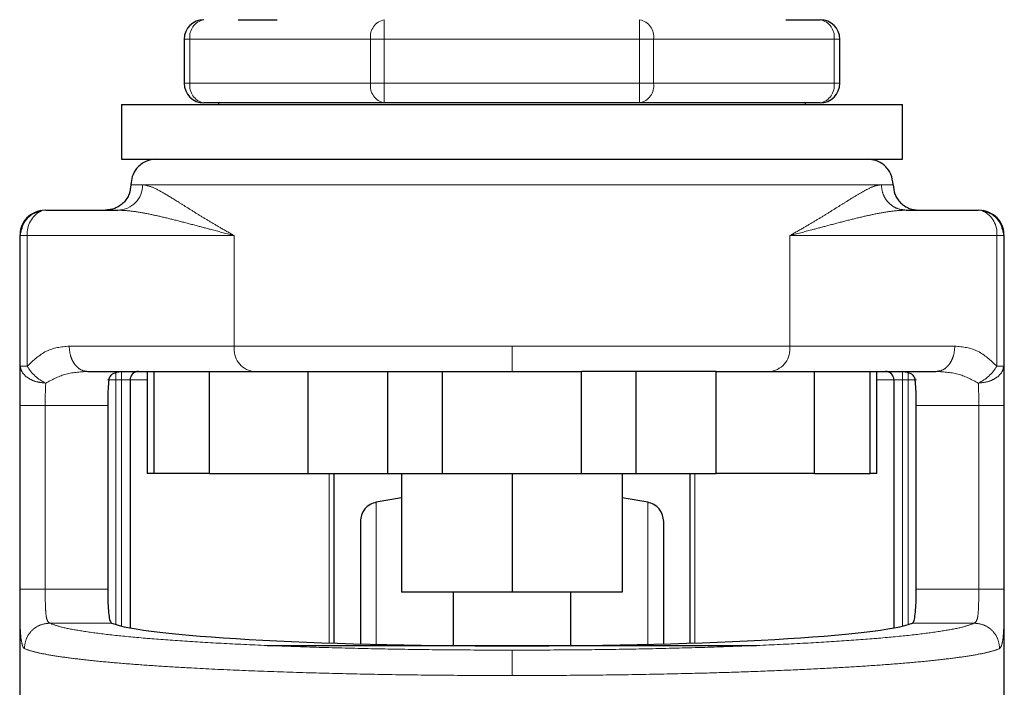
# Model space of a CAD drawing. Header units: millimetres. Extents: x 19 to 263, y 62 to 156.
# Tile 35 of 77: x 125.51 to 127.53, y 62.87 to 64.23. Entities that reach past the tile are written whole.
import ezdxf

# ---------------------------------------------------------------- set-up
doc = ezdxf.new("R2010")
doc.units = ezdxf.units.MM
doc.linetypes.add('PHANTOM', pattern=[12.7, 6.35, -1.27, 1.27, -1.27, 1.27, -1.27])

msp = doc.modelspace()

# ---------------------------------------------------------------- linework, layer by layer
at = {"color": 7, "linetype": 'Continuous', "lineweight": 25}
for p, q in [((125.9603, 64.2313), (126.0403, 64.2313)), ((127.0803, 64.2313), (127.1503, 64.2313)), ((125.8503, 64.1913), (125.8503, 64.1013)), ((127.1903, 64.1013), (127.1903, 64.1913)), ((125.7222, 64.0578), (125.7222, 63.9462)), ((125.7222, 64.0578), (127.3184, 64.0578)), ((126.2593, 64.0613), (125.8903, 64.0613)), ((125.9203, 64.0613), (125.9203, 64.0578)), ((126.7812, 64.0613), (126.2593, 64.0613)), ((127.1503, 64.0613), (126.7812, 64.0613)), ((127.1203, 64.0578), (127.1203, 64.0613)), ((127.3184, 63.9462), (127.3184, 64.0578)), ((125.7222, 63.9462), (127.3184, 63.9462)), ((125.5672, 63.8421), (125.7147, 63.8421)), ((127.3258, 63.8421), (127.4734, 63.8421)), ((125.5152, 63.7901), (125.5178, 63.8036)), ((127.5228, 63.8036), (127.5253, 63.7901)), ((125.5139, 63.7901), (125.5139, 62.5677)), ((127.5266, 62.5917), (127.5266, 63.7901)), ((125.653, 63.5125), (125.9018, 63.5125)), ((125.7742, 63.5125), (125.7742, 63.3043)), ((125.7879, 63.5125), (125.7879, 63.3043)), ((125.9018, 63.3043), (125.9018, 63.5125)), ((125.9018, 63.5125), (126.103, 63.5125)), ((126.103, 63.5125), (126.103, 63.3043)), ((126.103, 63.5125), (126.1168, 63.5125)), ((126.2668, 63.3043), (126.2668, 63.5125)), ((126.378, 63.3043), (126.378, 63.5125)), ((126.378, 63.5125), (126.6625, 63.5125)), ((126.6625, 63.3043), (126.6625, 63.5125)), ((126.7737, 63.5125), (126.7737, 63.3043)), ((126.9375, 63.5125), (126.9238, 63.5125)), ((126.9375, 63.3043), (126.9375, 63.5125)), ((126.9375, 63.5125), (127.1387, 63.5125)), ((127.1387, 63.3043), (127.1387, 63.5125)), ((127.1387, 63.5125), (127.3875, 63.5125)), ((127.2526, 63.3043), (127.2526, 63.5125)), ((127.2663, 63.3043), (127.2663, 63.5125)), ((125.7395, 63.4951), (125.7395, 62.9886)), ((127.301, 63.4951), (127.301, 62.9886)), ((125.6938, 63.4431), (125.6938, 63.0676)), ((127.3467, 63.0676), (127.3467, 63.4431)), ((125.7879, 63.3043), (125.7742, 63.3043)), ((125.9018, 63.3043), (125.7879, 63.3043)), ((125.9018, 63.3043), (126.103, 63.3043)), ((126.103, 63.3043), (126.2668, 63.3043)), ((126.1559, 63.3043), (126.1559, 62.9574)), ((126.2668, 63.3043), (126.378, 63.3043)), ((126.2947, 63.3043), (126.2947, 63.0614)), ((126.378, 63.3043), (126.6625, 63.3043)), ((126.5203, 63.3043), (126.5203, 63.0614)), ((126.6625, 63.3043), (126.7737, 63.3043)), ((126.7458, 63.3043), (126.7458, 63.0614)), ((126.7737, 63.3043), (126.9375, 63.3043)), ((126.8846, 62.9574), (126.8846, 63.3043)), ((127.1387, 63.3043), (126.9375, 63.3043)), ((127.1387, 63.3043), (127.2526, 63.3043)), ((127.2663, 63.3043), (127.2526, 63.3043)), ((126.2947, 63.2542), (126.2429, 63.2454)), ((126.7977, 63.2454), (126.7458, 63.2542)), ((126.5203, 63.0614), (126.2947, 63.0614)), ((126.4003, 63.0614), (126.4003, 62.9527)), ((126.7458, 63.0614), (126.5203, 63.0614)), ((126.6403, 62.9527), (126.6403, 63.0614)), ((126.02, 62.9527), (127.0201, 62.9527))]:
    msp.add_line(p, q, dxfattribs=at)
at = {"color": 8, "linetype": 'PHANTOM', "lineweight": 18}
for p, q in [((126.2593, 64.1913), (126.2593, 64.2313)), ((126.7812, 64.2313), (126.7812, 64.1913)), ((125.862, 64.1913), (125.8503, 64.1913)), ((125.862, 64.1013), (125.862, 64.1913)), ((125.862, 64.1913), (126.231, 64.1913)), ((126.231, 64.1913), (126.231, 64.1013)), ((126.2593, 64.1913), (126.231, 64.1913)), ((126.2593, 64.1013), (126.2593, 64.1913)), ((126.2593, 64.1913), (126.7812, 64.1913)), ((126.7812, 64.1913), (126.7812, 64.1013)), ((126.8095, 64.1913), (126.7812, 64.1913)), ((126.8095, 64.1013), (126.8095, 64.1913)), ((126.8095, 64.1913), (127.1786, 64.1913)), ((127.1786, 64.1913), (127.1786, 64.1013)), ((127.1903, 64.1913), (127.1786, 64.1913)), ((125.862, 64.1013), (125.8503, 64.1013)), ((125.862, 64.1013), (126.231, 64.1013)), ((126.2593, 64.1013), (126.231, 64.1013)), ((126.2593, 64.1013), (126.7812, 64.1013)), ((126.2593, 64.0613), (126.2593, 64.1013)), ((126.8095, 64.1013), (126.7812, 64.1013)), ((126.7812, 64.1013), (126.7812, 64.0613)), ((126.8095, 64.1013), (127.1786, 64.1013)), ((127.1903, 64.1013), (127.1786, 64.1013)), ((125.7412, 63.8942), (125.7652, 63.8942)), ((125.7652, 63.8942), (127.2754, 63.8942)), ((127.2754, 63.8942), (127.2993, 63.8942)), ((125.5139, 63.7901), (125.5152, 63.7901)), ((125.5152, 63.7901), (125.5152, 63.5231)), ((125.5152, 63.7901), (125.5293, 63.7901)), ((125.5293, 63.7901), (125.9526, 63.7901)), ((125.5293, 63.7901), (125.5293, 63.5231)), ((125.9526, 63.7901), (125.9526, 63.5645)), ((127.0879, 63.5645), (127.0879, 63.7901)), ((127.0879, 63.7901), (127.5113, 63.7901)), ((127.5113, 63.5231), (127.5113, 63.7901)), ((127.5113, 63.7901), (127.5253, 63.7901)), ((127.5253, 63.5231), (127.5253, 63.7901)), ((127.5253, 63.7901), (127.5266, 63.7901)), ((125.9526, 63.5645), (125.6151, 63.5645)), ((126.5203, 63.5645), (125.9526, 63.5645)), ((126.5203, 63.5125), (126.5203, 63.5645)), ((127.0879, 63.5645), (126.5203, 63.5645)), ((127.4255, 63.5645), (127.0879, 63.5645)), ((125.5293, 63.5231), (125.5152, 63.5231)), ((127.5253, 63.5231), (127.5113, 63.5231)), ((125.7105, 63.4951), (125.7105, 63.5125)), ((125.7222, 63.4951), (125.7222, 63.5125)), ((127.3184, 63.5125), (127.3184, 63.4951)), ((127.33, 63.5125), (127.33, 63.4951)), ((125.7105, 63.4951), (125.6932, 63.4951)), ((125.7105, 62.9953), (125.7105, 63.4951)), ((125.7105, 63.4951), (125.7222, 63.4951)), ((125.7395, 63.4951), (125.7222, 63.4951)), ((125.7222, 63.4951), (125.7222, 62.9923)), ((125.7742, 63.4951), (125.7395, 63.4951)), ((127.301, 63.4951), (127.2663, 63.4951)), ((127.301, 63.4951), (127.3184, 63.4951)), ((127.3184, 63.4951), (127.33, 63.4951)), ((127.3184, 62.9923), (127.3184, 63.4951)), ((127.33, 63.4951), (127.3473, 63.4951)), ((127.33, 63.4951), (127.33, 62.9953)), ((125.5141, 63.4431), (125.5141, 63.0676)), ((125.5141, 63.4431), (125.5662, 63.4431)), ((125.5662, 63.4431), (125.6938, 63.4431)), ((125.5662, 63.4431), (125.5662, 63.0676)), ((127.3467, 63.4431), (127.4744, 63.4431)), ((127.4744, 63.0676), (127.4744, 63.4431)), ((127.5264, 63.0676), (127.5264, 63.4431)), ((126.1467, 62.9577), (126.1467, 63.3043)), ((126.8939, 63.3043), (126.8939, 62.9577)), ((126.2429, 62.9527), (126.2429, 63.2454)), ((126.7977, 62.9527), (126.7977, 63.2454)), ((125.5662, 63.0676), (125.5141, 63.0676)), ((125.6938, 63.0676), (125.5662, 63.0676)), ((127.4744, 63.0676), (127.3467, 63.0676)), ((127.5264, 63.0676), (127.4744, 63.0676)), ((125.575, 62.9984), (125.7018, 62.9984)), ((127.3387, 62.9984), (127.4656, 62.9984))]:
    msp.add_line(p, q, dxfattribs=at)
at = {"color": 7, "linetype": 'Continuous', "lineweight": 25, "flags": 128}
for points in [[(125.5672, 63.8421), (125.5598, 63.8411), (125.5575, 63.8404)], [(127.483, 63.8404), (127.4808, 63.8411), (127.4734, 63.8421)]]:
    msp.add_lwpolyline(points, dxfattribs=at)
at = {"color": 7, "linetype": 'Continuous', "lineweight": 25}
for centre, radius, start, end in [((125.8903, 64.1913), 0.04, 90, 180), ((127.1503, 64.1913), 0.04, 0, 90), ((125.8903, 64.1013), 0.04, 180, 270), ((127.1503, 64.1013), 0.04, 270, 360), ((125.7569, 63.4951), 0.0174, 90, 180), ((127.2837, 63.4951), 0.0174, 0, 90)]:
    msp.add_arc(centre, radius, start, end, dxfattribs=at)
at = {"color": 8, "linetype": 'PHANTOM', "lineweight": 18}
for centre, radius, start, end in [((125.8973, 64.1963), 0.0357, 101.4207, 188.0518), ((126.2664, 64.1963), 0.0357, 101.4207, 188.0518), ((126.7742, 64.1963), 0.0357, 351.9517, 78.5803), ((127.1432, 64.1963), 0.0357, 351.9517, 78.5803), ((125.8973, 64.0963), 0.0357, 171.9482, 258.5793), ((126.2664, 64.0963), 0.0357, 171.9482, 258.5793), ((126.7742, 64.0963), 0.0357, 281.4197, 8.0483), ((127.1432, 64.0963), 0.0357, 281.4197, 8.0483), ((125.7139, 63.8934), 0.0513, 270.9086, 0.8794), ((125.5817, 63.7937), 0.0526, 117.3905, 183.9705), ((127.4612, 63.7951), 0.0503, 354.2991, 64.3622), ((125.9989, 63.5584), 0.0467, 172.49, 259.6685), ((127.0416, 63.5584), 0.0467, 280.3354, 7.5095), ((125.6044, 63.568), 0.0875, 210.8627, 244.8572), ((127.4362, 63.568), 0.0875, 295.1418, 329.1419)]:
    msp.add_arc(centre, radius, start, end, dxfattribs=at)
at = {"color": 7, "linetype": 'Continuous', "lineweight": 25}
msp.add_ellipse((126.5203, 63.0074), major_axis=(0.8294, 0), ratio=0.067037, start_param=3.304073, end_param=6.120705, dxfattribs=at)
for points, knots in [([(125.7933, 63.9462), (125.7859, 63.9453), (125.7706, 63.9434), (125.7531, 63.9293), (125.7429, 63.9118), (125.7418, 63.8999), (125.7412, 63.8942)], [0, 0, 0, 0, 0.270244, 0.562426, 0.789738, 1, 1, 1, 1]), ([(127.2993, 63.8942), (127.2984, 63.9016), (127.2965, 63.9169), (127.2824, 63.9344), (127.2649, 63.9445), (127.253, 63.9457), (127.2473, 63.9462)], [0, 0, 0, 0, 0.270263, 0.562441, 0.789735, 1, 1, 1, 1]), ([(125.7412, 63.8942), (125.7405, 63.8876), (125.7395, 63.8776), (125.733, 63.8654), (125.7263, 63.8571), (125.7179, 63.8504), (125.7058, 63.8439), (125.6957, 63.8428), (125.6892, 63.8421)], [0, 0, 0, 0, 0.239459, 0.368366, 0.500011, 0.631654, 0.760548, 1, 1, 1, 1]), ([(127.2993, 63.8942), (127.3, 63.8876), (127.3011, 63.8776), (127.3076, 63.8654), (127.3143, 63.8571), (127.3226, 63.8504), (127.3347, 63.8439), (127.3448, 63.8428), (127.3514, 63.8421)], [0, 0, 0, 0, 0.239456, 0.368362, 0.499987, 0.631629, 0.760522, 1, 1, 1, 1]), ([(125.5571, 63.8412), (125.5512, 63.8394), (125.539, 63.8359), (125.5245, 63.8232), (125.5154, 63.807), (125.5147, 63.7957), (125.5144, 63.7901)], [0, 0, 0, 0, 0.246051, 0.499795, 0.75344, 1, 1, 1, 1]), ([(125.5577, 63.8396), (125.5546, 63.8392), (125.5448, 63.8379), (125.5307, 63.8278), (125.52, 63.815), (125.5183, 63.806), (125.5178, 63.8036)], [0, 0, 0, 0, 0.156833, 0.515531, 0.87421, 1, 1, 1, 1]), ([(127.5227, 63.8036), (127.5223, 63.806), (127.5206, 63.815), (127.5098, 63.8278), (127.4958, 63.838), (127.4859, 63.8392), (127.4829, 63.8396)], [0, 0, 0, 0, 0.125752, 0.484324, 0.842879, 1, 1, 1, 1]), ([(127.5262, 63.7901), (127.5258, 63.7957), (127.5251, 63.807), (127.516, 63.8232), (127.5015, 63.8359), (127.4894, 63.8394), (127.4834, 63.8412)], [0, 0, 0, 0, 0.246556, 0.500206, 0.753936, 1, 1, 1, 1]), ([(125.6961, 63.4951), (125.697, 63.498), (125.6988, 63.5036), (125.7072, 63.5107), (125.715, 63.5117), (125.7202, 63.5125)], [0, 0, 0, 0, 0.250296, 0.499831, 1, 1, 1, 1]), ([(126.1168, 63.5125), (126.1437, 63.5125), (126.1977, 63.5125), (126.2858, 63.5125), (126.3473, 63.5125), (126.378, 63.5125)], [0, 0, 0, 0, 0.333233, 0.667333, 1, 1, 1, 1]), ([(126.9238, 63.5125), (126.8968, 63.5125), (126.8428, 63.5125), (126.7547, 63.5125), (126.6932, 63.5125), (126.6625, 63.5125)], [0, 0, 0, 0, 0.333196, 0.667304, 1, 1, 1, 1]), ([(127.3203, 63.5125), (127.3255, 63.5117), (127.3333, 63.5107), (127.3417, 63.5036), (127.3435, 63.498), (127.3444, 63.4951)], [0, 0, 0, 0, 0.500173, 0.749692, 1, 1, 1, 1]), ([(125.6961, 63.4951), (125.6956, 63.4894), (125.6945, 63.478), (125.6939, 63.4589), (125.6938, 63.4471), (125.6938, 63.4431)], [0, 0, 0, 0, 0.396164, 0.792341, 1, 1, 1, 1]), ([(127.3467, 63.4431), (127.3466, 63.4508), (127.3465, 63.4664), (127.3456, 63.484), (127.3447, 63.4923), (127.3444, 63.4951)], [0, 0, 0, 0, 0.395756, 0.791504, 1, 1, 1, 1]), ([(126.2429, 63.2454), (126.2386, 63.2441), (126.2296, 63.2415), (126.2189, 63.2321), (126.2116, 63.2198), (126.2107, 63.2106), (126.2103, 63.2061)], [0, 0, 0, 0, 0.242335, 0.499998, 0.757643, 1, 1, 1, 1]), ([(126.8303, 63.2061), (126.8298, 63.2106), (126.8289, 63.2198), (126.8217, 63.2321), (126.8109, 63.2415), (126.802, 63.2441), (126.7977, 63.2454)], [0, 0, 0, 0, 0.24236, 0.500002, 0.757628, 1, 1, 1, 1]), ([(126.2103, 63.2061), (126.2103, 63.2051), (126.2103, 63.2031), (126.2103, 63.1875), (126.2103, 63.1633), (126.2103, 63.1307), (126.2103, 63.0913), (126.2103, 63.0461), (126.2103, 63.0012), (126.2103, 62.9695), (126.2103, 62.956)], [0, 0, 0, 0, 0.138134, 0.275214, 0.410204, 0.542178, 0.670346, 0.794046, 0.912777, 1, 1, 1, 1]), ([(126.8303, 62.956), (126.8303, 62.9694), (126.8303, 63.0011), (126.8303, 63.0461), (126.8303, 63.0913), (126.8303, 63.1307), (126.8303, 63.1633), (126.8303, 63.1875), (126.8303, 63.2031), (126.8303, 63.2051), (126.8303, 63.2061)], [0, 0, 0, 0, 0.087352, 0.206066, 0.329748, 0.457898, 0.589853, 0.724825, 0.861885, 1, 1, 1, 1]), ([(125.6938, 63.0676), (125.6939, 63.0598), (125.694, 63.0443), (125.6951, 63.0236), (125.697, 63.0079), (125.6994, 63.0001), (125.7012, 62.9988), (125.7018, 62.9984)], [0, 0, 0, 0, 0.222566, 0.445128, 0.667772, 0.891011, 1, 1, 1, 1]), ([(127.3387, 62.9984), (127.3399, 62.9997), (127.3423, 63.0022), (127.3447, 63.0156), (127.3461, 63.0343), (127.3467, 63.0528), (127.3467, 63.0641), (127.3467, 63.0676)], [0, 0, 0, 0, 0.225845, 0.451792, 0.675822, 0.898688, 1, 1, 1, 1])]:
    msp.add_open_spline(points, degree=3, knots=knots, dxfattribs=at)
at = {"color": 8, "linetype": 'PHANTOM', "lineweight": 18}
for points, knots in [([(125.9526, 63.7901), (125.9434, 63.7952), (125.9259, 63.8051), (125.9016, 63.8195), (125.8794, 63.8331), (125.8584, 63.8461), (125.834, 63.8615), (125.8082, 63.8772), (125.7832, 63.891), (125.7711, 63.8931), (125.7652, 63.8942)], [0, 0, 0, 0, 0.107149, 0.2040019, 0.3026162, 0.4012544, 0.4997837, 0.6724746, 0.8395579, 1, 1, 1, 1]), ([(127.2754, 63.8942), (127.2711, 63.8936), (127.2621, 63.8924), (127.2451, 63.8842), (127.2248, 63.8727), (127.2039, 63.8597), (127.1822, 63.8461), (127.1612, 63.8331), (127.1389, 63.8195), (127.1147, 63.8051), (127.0971, 63.7952), (127.0879, 63.7901)], [0, 0, 0, 0, 0.118148, 0.249859, 0.368591, 0.500295, 0.598809, 0.697428, 0.796027, 0.892868, 1, 1, 1, 1]), ([(127.3258, 63.8421), (127.3195, 63.8428), (127.3097, 63.8439), (127.298, 63.8504), (127.2899, 63.8571), (127.2834, 63.8654), (127.2771, 63.8776), (127.276, 63.8876), (127.2754, 63.8942)], [0, 0, 0, 0, 0.23947, 0.368367, 0.50001, 0.63164, 0.760548, 1, 1, 1, 1]), ([(125.7147, 63.8421), (125.7233, 63.8417), (125.7415, 63.8409), (125.7714, 63.8358), (125.8037, 63.8288), (125.8379, 63.8203), (125.8727, 63.8112), (125.9108, 63.801), (125.9375, 63.794), (125.9526, 63.7901)], [0, 0, 0, 0, 0.131766, 0.277317, 0.418183, 0.560576, 0.706888, 0.834348, 1, 1, 1, 1]), ([(127.0879, 63.7901), (127.103, 63.794), (127.1298, 63.801), (127.1679, 63.8112), (127.2026, 63.8203), (127.2368, 63.8288), (127.2692, 63.8358), (127.2991, 63.8409), (127.3172, 63.8417), (127.3258, 63.8421)], [0, 0, 0, 0, 0.165651, 0.293111, 0.439423, 0.581819, 0.722684, 0.868235, 1, 1, 1, 1]), ([(125.5178, 63.8036), (125.518, 63.8055), (125.5188, 63.8109), (125.5236, 63.8188), (125.5301, 63.8272), (125.5385, 63.8338), (125.5475, 63.839), (125.5541, 63.8398), (125.5572, 63.8402)], [0, 0, 0, 0, 0.099459, 0.282137, 0.468696, 0.655272, 0.837977, 1, 1, 1, 1]), ([(127.4834, 63.8402), (127.4865, 63.8398), (127.4931, 63.839), (127.502, 63.8338), (127.5104, 63.8272), (127.517, 63.8188), (127.5217, 63.8109), (127.5225, 63.8055), (127.5228, 63.8036)], [0, 0, 0, 0, 0.162062, 0.344727, 0.531299, 0.717856, 0.900551, 1, 1, 1, 1]), ([(125.6151, 63.5645), (125.5989, 63.5628), (125.5679, 63.5596), (125.5418, 63.535), (125.5293, 63.5231)], [0, 0, 0, 0, 0.52011, 1, 1, 1, 1]), ([(125.653, 63.5125), (125.6482, 63.5132), (125.6409, 63.5142), (125.6321, 63.5207), (125.626, 63.5274), (125.6211, 63.5358), (125.6164, 63.5479), (125.6156, 63.558), (125.6151, 63.5645)], [0, 0, 0, 0, 0.2394535, 0.3683511, 0.4999874, 0.6316249, 0.7605354, 1, 1, 1, 1]), ([(127.3875, 63.5125), (127.3923, 63.5132), (127.3996, 63.5142), (127.4085, 63.5207), (127.4145, 63.5274), (127.4194, 63.5358), (127.4242, 63.5479), (127.4249, 63.558), (127.4255, 63.5645)], [0, 0, 0, 0, 0.23947, 0.368365, 0.499983, 0.631631, 0.76054, 1, 1, 1, 1]), ([(127.5113, 63.5231), (127.4988, 63.535), (127.4727, 63.5596), (127.4416, 63.5628), (127.4255, 63.5645)], [0, 0, 0, 0, 0.4798961, 1, 1, 1, 1]), ([(125.5152, 63.5231), (125.5148, 63.5112), (125.5141, 63.4875), (125.5141, 63.4578), (125.5141, 63.4431)], [0, 0, 0, 0, 0.503134, 1, 1, 1, 1]), ([(125.5672, 63.4888), (125.5608, 63.4894), (125.5475, 63.4907), (125.5302, 63.4987), (125.5181, 63.5101), (125.5161, 63.5189), (125.5152, 63.5231)], [0, 0, 0, 0, 0.240605, 0.500023, 0.759426, 1, 1, 1, 1]), ([(127.4734, 63.4888), (127.4798, 63.4894), (127.4931, 63.4907), (127.5103, 63.4987), (127.5225, 63.5101), (127.5244, 63.5189), (127.5253, 63.5231)], [0, 0, 0, 0, 0.24058, 0.500003, 0.759428, 1, 1, 1, 1]), ([(127.5264, 63.4431), (127.5264, 63.4578), (127.5264, 63.4875), (127.5257, 63.5112), (127.5253, 63.5231)], [0, 0, 0, 0, 0.496866, 1, 1, 1, 1]), ([(125.653, 63.5125), (125.6371, 63.5116), (125.6071, 63.5101), (125.5799, 63.4956), (125.5672, 63.4888)], [0, 0, 0, 0, 0.533301, 1, 1, 1, 1]), ([(127.4734, 63.4888), (127.4607, 63.4956), (127.4334, 63.5101), (127.4035, 63.5116), (127.3875, 63.5125)], [0, 0, 0, 0, 0.4666896, 1, 1, 1, 1]), ([(125.5662, 63.4431), (125.5662, 63.4515), (125.5662, 63.4683), (125.5668, 63.482), (125.5672, 63.4888)], [0, 0, 0, 0, 0.499947, 1, 1, 1, 1]), ([(127.4744, 63.4431), (127.4744, 63.4515), (127.4744, 63.4683), (127.4737, 63.482), (127.4734, 63.4888)], [0, 0, 0, 0, 0.499947, 1, 1, 1, 1]), ([(127.5264, 63.4431), (127.5256, 63.4431), (127.5244, 63.4431), (127.5178, 63.4431), (127.5111, 63.4431), (127.5028, 63.4431), (127.4908, 63.4431), (127.4809, 63.4431), (127.4744, 63.4431)], [0, 0, 0, 0, 0.239698, 0.368498, 0.499989, 0.631449, 0.7603, 1, 1, 1, 1]), ([(125.5141, 63.0676), (125.5141, 63.0539), (125.5142, 63.0265), (125.5148, 62.9908), (125.5165, 62.9632), (125.5192, 62.9544), (125.5205, 62.95)], [0, 0, 0, 0, 0.250311, 0.500043, 0.750024, 1, 1, 1, 1]), ([(125.575, 62.9984), (125.5731, 62.9999), (125.5695, 63.0029), (125.5671, 63.0191), (125.5662, 63.0414), (125.5662, 63.0589), (125.5662, 63.0676)], [0, 0, 0, 0, 0.252066, 0.501717, 0.75058, 1, 1, 1, 1]), ([(127.4656, 62.9984), (127.4674, 62.9999), (127.4711, 63.0029), (127.4735, 63.0191), (127.4743, 63.0414), (127.4744, 63.0589), (127.4744, 63.0676)], [0, 0, 0, 0, 0.252062, 0.501714, 0.750579, 1, 1, 1, 1]), ([(127.5171, 62.9464), (127.519, 62.949), (127.5228, 62.9541), (127.5254, 62.9814), (127.5262, 63.0141), (127.5264, 63.0441), (127.5264, 63.0597), (127.5264, 63.0676)], [0, 0, 0, 0, 0.249862, 0.499504, 0.748844, 0.873756, 1, 1, 1, 1]), ([(125.575, 62.9984), (125.5683, 62.9975), (125.5548, 62.9959), (125.5379, 62.9838), (125.5259, 62.9667), (125.5243, 62.9532), (125.5234, 62.9464)], [0, 0, 0, 0, 0.250013, 0.500008, 0.750004, 1, 1, 1, 1]), ([(126.5203, 62.9432), (126.4823, 62.9433), (126.4063, 62.9434), (126.2939, 62.9448), (126.1848, 62.9471), (126.0804, 62.9502), (125.9823, 62.9541), (125.8919, 62.9588), (125.8104, 62.9642), (125.7391, 62.9701), (125.6788, 62.9766), (125.6308, 62.9836), (125.5945, 62.9908), (125.5815, 62.9959), (125.575, 62.9984)], [0, 0, 0, 0, 0.083265, 0.166494, 0.249769, 0.333064, 0.416336, 0.499665, 0.583022, 0.666359, 0.749751, 0.833168, 0.916563, 1, 1, 1, 1]), ([(126.5203, 62.9432), (126.5583, 62.9433), (126.6343, 62.9434), (126.7466, 62.9448), (126.8558, 62.9471), (126.9601, 62.9502), (127.0582, 62.9541), (127.1486, 62.9588), (127.2301, 62.9642), (127.3014, 62.9701), (127.3617, 62.9766), (127.4097, 62.9836), (127.446, 62.9908), (127.4591, 62.9959), (127.4656, 62.9984)], [0, 0, 0, 0, 0.083258, 0.166489, 0.249769, 0.333057, 0.41633, 0.499666, 0.583013, 0.666352, 0.749751, 0.833164, 0.916556, 1, 1, 1, 1]), ([(127.5171, 62.9464), (127.5163, 62.9532), (127.5146, 62.9667), (127.5027, 62.9838), (127.4857, 62.9959), (127.4723, 62.9975), (127.4656, 62.9984)], [0, 0, 0, 0, 0.250003, 0.500006, 0.750009, 1, 1, 1, 1]), ([(125.5205, 62.95), (125.521, 62.9491), (125.5219, 62.9475), (125.523, 62.9467), (125.5234, 62.9464)], [0, 0, 0, 0, 0.575226, 1, 1, 1, 1]), ([(125.5234, 62.9464), (125.5287, 62.9444), (125.5385, 62.9407), (125.5637, 62.9351), (125.595, 62.9298), (125.6352, 62.9246), (125.6824, 62.9196), (125.737, 62.9149), (125.7958, 62.9107), (125.8676, 62.9064), (125.9545, 62.9021), (126.0581, 62.8982), (126.1676, 62.8951), (126.2821, 62.8929), (126.4006, 62.8915), (126.4805, 62.8913), (126.5203, 62.8912)], [0, 0, 0, 0, 0.066618, 0.125141, 0.189874, 0.250254, 0.316305, 0.380007, 0.441361, 0.500367, 0.585654, 0.668945, 0.750241, 0.834101, 0.917354, 1, 1, 1, 1]), ([(126.5203, 62.8912), (126.5601, 62.8913), (126.6399, 62.8915), (126.7584, 62.8929), (126.8635, 62.8949), (126.955, 62.8974), (127.0339, 62.9001), (127.1101, 62.9033), (127.1803, 62.9068), (127.2447, 62.9107), (127.3035, 62.9149), (127.3581, 62.9196), (127.4054, 62.9246), (127.4456, 62.9298), (127.4768, 62.9351), (127.502, 62.9407), (127.5119, 62.9444), (127.5171, 62.9464)], [0, 0, 0, 0, 0.082641, 0.165888, 0.249745, 0.310541, 0.372459, 0.435501, 0.499666, 0.558669, 0.620018, 0.683717, 0.749762, 0.810139, 0.874867, 0.933386, 1, 1, 1, 1]), ([(126.5203, 62.8912), (126.5203, 62.8978), (126.5203, 62.9108), (126.5203, 62.9275), (126.5203, 62.9397), (126.5203, 62.942), (126.5203, 62.9432)], [0, 0, 0, 0, 0.249989, 0.49999, 0.750008, 1, 1, 1, 1])]:
    msp.add_open_spline(points, degree=3, knots=knots, dxfattribs=at)

doc.saveas('drawing.dxf')
